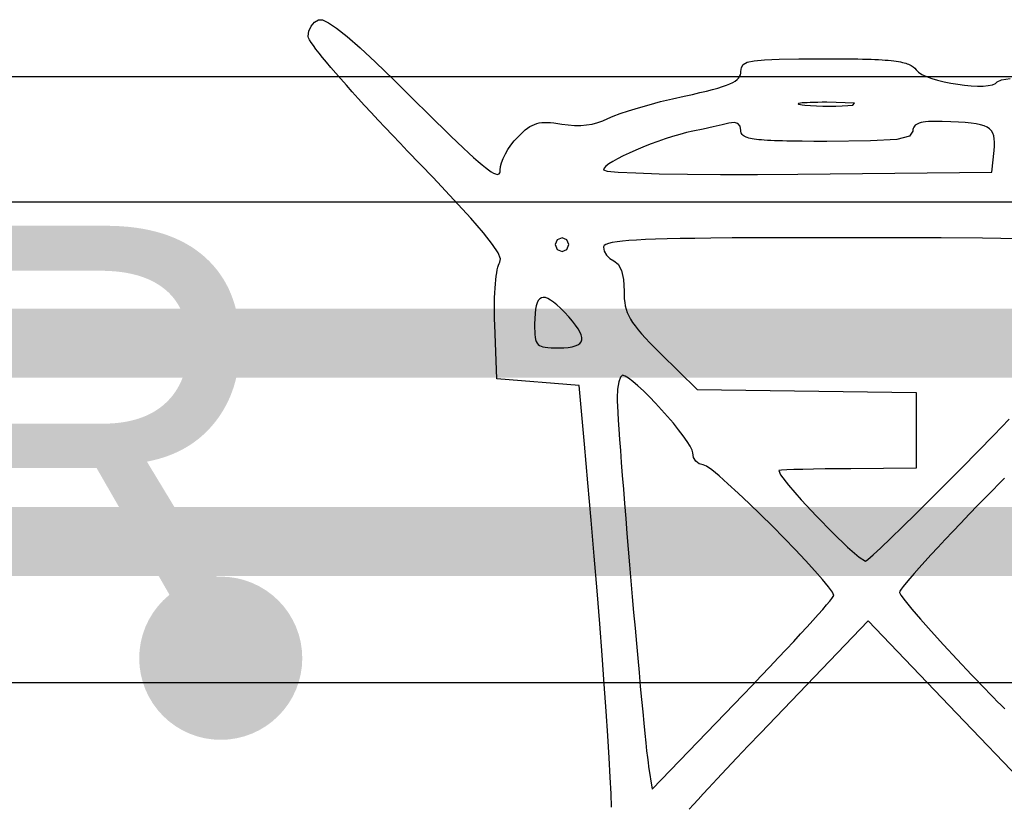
# Model space of a CAD drawing. Header units: millimetres. Extents: x -0.1 to 45.1, y -0.1 to 69.3.
# Tile 7 of 27: x 17.5 to 21.2, y 10.5 to 13.4. Entities that reach past the tile are written whole.
import ezdxf

# ---------------------------------------------------------------- set-up
doc = ezdxf.new("R2010")
doc.units = ezdxf.units.MM
for name, color, linetype in [('BottomLayer', 5, 'Continuous'), ('BottomOverlay', 54, 'Continuous'), ('TopLayer', 1, 'Continuous'), ('TopOverlay', 2, 'Continuous')]:
    doc.layers.add(name, color=color, linetype=linetype)

# ---------------------------------------------------------------- blocks, each defined once
blk = doc.blocks.new('SSOP_28_L10_2_W5_3_P0_65_LS7_8_BL_11')
at = {"layer": 'TopOverlay'}
for points, const_width in [([(-4.0749, -1.4666, 1), (-4.3751, -1.4666, 1)], 0.3), ([(-4.4501, -1.4666, 1), (-4.3001, -1.4666, 1)], 0.15), ([(-4.1499, -1.4666, 1), (-3.9999, -1.4666, 1)], 0.15)]:
    blk.add_lwpolyline(points, format="xyb", close=True, dxfattribs=dict(at, const_width=const_width))
blk = doc.blocks.new('WEE_B_29')
at = {"layer": 'BottomOverlay'}
for p, q in [((-0.6824, 0.9126), (-0.3578, 0.5733)), ((0.5931, 0.8902), (0.6101, 0.909)), ((0.6101, 0.909), (0.6259, 0.9266)), ((0.6101, 0.909), (0.6101, 0.909)), ((0.9113, 0.9188), (0.9131, 0.8695)), ((0.5552, 0.8491), (0.5748, 0.8703)), ((0.5748, 0.8703), (0.5931, 0.8902)), ((0.5748, 0.8703), (0.5748, 0.8703)), ((0.5931, 0.8902), (0.5931, 0.8902)), ((0.7614, 0.8527), (0.4275, 0.5063)), ((0.5233, 0.815), (0.5552, 0.8491)), ((0.5552, 0.8491), (0.5552, 0.8491)), ((0.7614, 0.8527), (0.7614, 0.8527)), ((0.7751, 0.7688), (0.7614, 0.8527)), ((0.9131, 0.8695), (0.9161, 0.8089)), ((0.4882, 0.7778), (0.5233, 0.815)), ((0.5233, 0.815), (0.5233, 0.815)), ((0.9161, 0.8089), (0.9201, 0.7376)), ((0.45, 0.7375), (0.4882, 0.7778)), ((0.4882, 0.7778), (0.4882, 0.7778)), ((0.7771, 0.7551), (0.7751, 0.7688)), ((0.7751, 0.7688), (0.7751, 0.7688)), ((0.4084, 0.6939), (0.45, 0.7375)), ((0.45, 0.7375), (0.45, 0.7375)), ((0.7795, 0.7358), (0.7771, 0.7551)), ((0.7771, 0.7551), (0.7771, 0.7551)), ((0.7823, 0.7112), (0.7795, 0.7358)), ((0.7795, 0.7358), (0.7795, 0.7358)), ((0.9201, 0.7376), (0.9252, 0.6564)), ((0.3633, 0.6469), (0.4084, 0.6939)), ((0.4084, 0.6939), (0.4084, 0.6939)), ((0.7855, 0.6818), (0.7823, 0.7112)), ((0.7823, 0.7112), (0.7823, 0.7112)), ((0.789, 0.6479), (0.7855, 0.6818)), ((0.7855, 0.6818), (0.7855, 0.6818)), ((0.9252, 0.6564), (0.9313, 0.5659)), ((-0.0332, 0.2341), (0.3633, 0.6469)), ((0.3633, 0.6469), (0.3633, 0.6469)), ((0.7928, 0.6099), (0.789, 0.6479)), ((0.789, 0.6479), (0.789, 0.6479)), ((0.7968, 0.5681), (0.7928, 0.6099)), ((0.7928, 0.6099), (0.7928, 0.6099)), ((-0.5221, 0.5442), (-0.5353, 0.5574)), ((-0.5083, 0.5303), (-0.5221, 0.5442)), ((-0.5221, 0.5442), (-0.5221, 0.5442)), ((-0.3578, 0.5733), (-0.3578, 0.5733)), ((-0.3578, 0.5733), (-0.0332, 0.2341)), ((0.8011, 0.523), (0.7968, 0.5681)), ((0.7968, 0.5681), (0.7968, 0.5681)), ((0.9313, 0.5659), (0.9384, 0.4666)), ((-0.494, 0.5157), (-0.5083, 0.5303)), ((-0.5083, 0.5303), (-0.5083, 0.5303)), ((-0.479, 0.5004), (-0.494, 0.5157)), ((-0.494, 0.5157), (-0.494, 0.5157)), ((0.8056, 0.4749), (0.8011, 0.523)), ((0.8011, 0.523), (0.8011, 0.523)), ((-0.4634, 0.4843), (-0.479, 0.5004)), ((-0.479, 0.5004), (-0.479, 0.5004)), ((-0.4473, 0.4675), (-0.4634, 0.4843)), ((-0.4634, 0.4843), (-0.4634, 0.4843)), ((0.4275, 0.5063), (0.3935, 0.4709)), ((0.4275, 0.5063), (0.4275, 0.5063)), ((0.8103, 0.4242), (0.8056, 0.4749)), ((0.8056, 0.4749), (0.8056, 0.4749)), ((-0.4305, 0.45), (-0.4473, 0.4675)), ((-0.4473, 0.4675), (-0.4473, 0.4675)), ((-0.4131, 0.4317), (-0.4305, 0.45)), ((-0.4305, 0.45), (-0.4305, 0.45)), ((0.3605, 0.4363), (0.3285, 0.4027)), ((0.3935, 0.4709), (0.3605, 0.4363)), ((0.3605, 0.4363), (0.3605, 0.4363)), ((0.3935, 0.4709), (0.3935, 0.4709)), ((0.9384, 0.4666), (0.9464, 0.3594)), ((-0.3599, 0.3753), (-0.4131, 0.4317)), ((-0.4131, 0.4317), (-0.4131, 0.4317)), ((0.3285, 0.4027), (0.2979, 0.3702)), ((0.3285, 0.4027), (0.3285, 0.4027)), ((0.8151, 0.3713), (0.8103, 0.4242)), ((0.8103, 0.4242), (0.8103, 0.4242)), ((-0.3103, 0.3217), (-0.3599, 0.3753)), ((-0.3599, 0.3753), (-0.3599, 0.3753)), ((0.2979, 0.3702), (0.2687, 0.3391)), ((0.2979, 0.3702), (0.2979, 0.3702)), ((0.82, 0.3165), (0.8151, 0.3713)), ((0.8151, 0.3713), (0.8151, 0.3713)), ((0.2687, 0.3391), (0.2412, 0.3096)), ((0.2687, 0.3391), (0.2687, 0.3391)), ((0.9464, 0.3594), (0.9552, 0.2447)), ((-0.2653, 0.2722), (-0.3103, 0.3217)), ((-0.3103, 0.3217), (-0.3103, 0.3217)), ((0.2412, 0.3096), (0.2155, 0.2818)), ((0.2412, 0.3096), (0.2412, 0.3096)), ((0.825, 0.2602), (0.82, 0.3165)), ((0.82, 0.3165), (0.82, 0.3165)), ((-0.226, 0.228), (-0.2653, 0.2722)), ((-0.2653, 0.2722), (-0.2653, 0.2722)), ((0.1917, 0.2559), (0.1702, 0.2321)), ((0.2155, 0.2818), (0.1917, 0.2559)), ((0.1917, 0.2559), (0.1917, 0.2559)), ((0.2155, 0.2818), (0.2155, 0.2818)), ((0.8301, 0.2028), (0.825, 0.2602)), ((0.825, 0.2602), (0.825, 0.2602)), ((-0.1935, 0.1904), (-0.226, 0.228)), ((-0.226, 0.228), (-0.226, 0.228)), ((-0.0332, 0.2341), (-0.0332, 0.2341)), ((0.1702, 0.2321), (0.1509, 0.2106)), ((0.1702, 0.2321), (0.1702, 0.2321)), ((0.9552, 0.2447), (0.9649, 0.1234)), ((-0.1689, 0.1606), (-0.1935, 0.1904)), ((-0.1935, 0.1904), (-0.1935, 0.1904)), ((0.1341, 0.1916), (0.12, 0.1753)), ((0.1509, 0.2106), (0.1341, 0.1916)), ((0.1341, 0.1916), (0.1341, 0.1916)), ((0.1509, 0.2106), (0.1509, 0.2106)), ((0.8351, 0.1448), (0.8301, 0.2028)), ((0.8301, 0.2028), (0.8301, 0.2028)), ((-0.1532, 0.1398), (-0.1689, 0.1606)), ((-0.1689, 0.1606), (-0.1689, 0.1606)), ((0.1005, 0.1514), (0.0954, 0.1442)), ((0.1087, 0.1618), (0.1005, 0.1514)), ((0.1005, 0.1514), (0.1005, 0.1514)), ((0.12, 0.1753), (0.1087, 0.1618)), ((0.1087, 0.1618), (0.1087, 0.1618)), ((0.12, 0.1753), (0.12, 0.1753)), ((-0.162, 0.1072), (-0.1541, 0.1176)), ((-0.1541, 0.1176), (-0.1492, 0.1251)), ((-0.1541, 0.1176), (-0.1541, 0.1176)), ((-0.1477, 0.1292), (-0.1532, 0.1398)), ((-0.1532, 0.1398), (-0.1532, 0.1398)), ((-0.1492, 0.1251), (-0.1477, 0.1292)), ((-0.1492, 0.1251), (-0.1492, 0.1251)), ((-0.1477, 0.1292), (-0.1477, 0.1292)), ((0.0954, 0.1442), (0.0937, 0.1405)), ((0.0937, 0.1405), (0.0937, 0.1405)), ((0.0937, 0.1405), (0.0986, 0.1288)), ((0.0954, 0.1442), (0.0954, 0.1442)), ((0.0986, 0.1288), (0.0986, 0.1288)), ((0.0986, 0.1288), (0.1128, 0.109)), ((0.1128, 0.109), (0.1128, 0.109)), ((0.1128, 0.109), (0.1347, 0.0821)), ((0.8401, 0.0863), (0.8351, 0.1448)), ((0.8351, 0.1448), (0.8351, 0.1448)), ((0.9649, 0.1234), (0.9753, -0.004)), ((-0.2025, 0.0592), (-0.1863, 0.0778)), ((-0.1863, 0.0778), (-0.1728, 0.0938)), ((-0.1863, 0.0778), (-0.1863, 0.0778)), ((-0.1728, 0.0938), (-0.162, 0.1072)), ((-0.1728, 0.0938), (-0.1728, 0.0938)), ((-0.162, 0.1072), (-0.162, 0.1072)), ((0.1347, 0.0821), (0.1347, 0.0821)), ((0.1347, 0.0821), (0.1634, 0.0494)), ((0.8451, 0.028), (0.8401, 0.0863)), ((0.8401, 0.0863), (0.8401, 0.0863)), ((-0.2418, 0.0152), (-0.221, 0.0383)), ((-0.221, 0.0383), (-0.2025, 0.0592)), ((-0.221, 0.0383), (-0.221, 0.0383)), ((-0.2025, 0.0592), (-0.2025, 0.0592)), ((0.1634, 0.0494), (0.1634, 0.0494)), ((0.1634, 0.0494), (0.1974, 0.0122)), ((-0.2647, -0.0098), (-0.2418, 0.0152)), ((-0.2418, 0.0152), (-0.2418, 0.0152)), ((-0.0322, 0.0083), (-0.0515, -0.0085)), ((-0.0235, 0.0141), (-0.0322, 0.0083)), ((-0.0322, 0.0083), (-0.0322, 0.0083)), ((0, 0), (-0.0235, 0.0141)), ((-0.0235, 0.0141), (-0.0235, 0.0141)), ((0, 0), (0, 0)), ((0.0428, -0.0373), (0, 0)), ((0.1974, 0.0122), (0.1974, 0.0122)), ((0.1974, 0.0122), (0.2357, -0.0282)), ((0.85, -0.03), (0.8451, 0.028)), ((0.8451, 0.028), (0.8451, 0.028)), ((-0.2895, -0.0366), (-0.2647, -0.0098)), ((-0.2647, -0.0098), (-0.2647, -0.0098)), ((-0.08, -0.035), (-0.1165, -0.0699)), ((-0.0515, -0.0085), (-0.08, -0.035)), ((-0.08, -0.035), (-0.08, -0.035)), ((-0.0515, -0.0085), (-0.0515, -0.0085)), ((0.2357, -0.0282), (0.2357, -0.0282)), ((0.2357, -0.0282), (0.2768, -0.0707)), ((0.8547, -0.0872), (0.85, -0.03)), ((0.85, -0.03), (0.85, -0.03)), ((0.9753, -0.004), (0.9865, -0.1368)), ((-0.3442, -0.0949), (-0.3161, -0.0651)), ((-0.3161, -0.0651), (-0.2895, -0.0366)), ((-0.3161, -0.0651), (-0.3161, -0.0651)), ((-0.2895, -0.0366), (-0.2895, -0.0366)), ((-0.1165, -0.0699), (-0.1599, -0.1122)), ((-0.1165, -0.0699), (-0.1165, -0.0699)), ((0.0975, -0.0902), (0.0428, -0.0373)), ((0.0428, -0.0373), (0.0428, -0.0373)), ((0.2768, -0.0707), (0.2768, -0.0707)), ((0.2768, -0.0707), (0.3196, -0.114)), ((-0.3738, -0.126), (-0.3442, -0.0949)), ((-0.3442, -0.0949), (-0.3442, -0.0949)), ((0.157, -0.1509), (0.0975, -0.0902)), ((0.0975, -0.0902), (0.0975, -0.0902)), ((0.8593, -0.1432), (0.8547, -0.0872)), ((0.8547, -0.0872), (0.8547, -0.0872)), ((-0.4046, -0.1582), (-0.3738, -0.126)), ((-0.3738, -0.126), (-0.3738, -0.126)), ((-0.1599, -0.1122), (-0.2088, -0.1604)), ((-0.1599, -0.1122), (-0.1599, -0.1122)), ((0.3196, -0.114), (0.3196, -0.114)), ((0.3196, -0.114), (0.3629, -0.1569)), ((0.8637, -0.1977), (0.8593, -0.1432)), ((0.8593, -0.1432), (0.8593, -0.1432)), ((0.9865, -0.1368), (0.9984, -0.2744)), ((-0.4366, -0.1913), (-0.4046, -0.1582)), ((-0.4046, -0.1582), (-0.4046, -0.1582)), ((-0.2088, -0.1604), (-0.2622, -0.2135)), ((-0.2088, -0.1604), (-0.2088, -0.1604)), ((0.2138, -0.2118), (0.157, -0.1509)), ((0.157, -0.1509), (0.157, -0.1509)), ((0.3629, -0.1569), (0.3629, -0.1569)), ((0.3629, -0.1569), (0.4054, -0.1981)), ((-0.4695, -0.225), (-0.4366, -0.1913)), ((-0.4366, -0.1913), (-0.4366, -0.1913)), ((-0.2622, -0.2135), (-0.3187, -0.2702)), ((-0.2622, -0.2135), (-0.2622, -0.2135)), ((0.2607, -0.2653), (0.2138, -0.2118)), ((0.2138, -0.2118), (0.2138, -0.2118)), ((0.4054, -0.1981), (0.4054, -0.1981)), ((0.4054, -0.1981), (0.4458, -0.2363)), ((0.868, -0.2502), (0.8637, -0.1977)), ((0.8637, -0.1977), (0.8637, -0.1977)), ((-0.5347, -0.2915), (-0.4695, -0.225)), ((-0.4695, -0.225), (-0.4695, -0.225)), ((0.4458, -0.2363), (0.4458, -0.2363)), ((0.4458, -0.2363), (0.483, -0.2704)), ((0.8719, -0.3005), (0.868, -0.2502)), ((0.868, -0.2502), (0.868, -0.2502)), ((-0.3187, -0.2702), (-0.3772, -0.3292)), ((-0.3187, -0.2702), (-0.3187, -0.2702)), ((0.2903, -0.3038), (0.2607, -0.2653)), ((0.2607, -0.2653), (0.2607, -0.2653)), ((0.483, -0.2704), (0.483, -0.2704)), ((0.483, -0.2704), (0.5156, -0.2991)), ((0.9984, -0.2744), (1.0109, -0.4161)), ((-0.21, -0.3275), (0.0304, -0.3258)), ((0.0304, -0.3258), (0.0792, -0.3254)), ((0.0304, -0.3258), (0.0304, -0.3258)), ((0.0792, -0.3254), (0.1257, -0.3248)), ((0.0792, -0.3254), (0.0792, -0.3254)), ((0.1257, -0.3248), (0.1688, -0.3241)), ((0.1257, -0.3248), (0.1257, -0.3248)), ((0.1688, -0.3241), (0.2074, -0.3233)), ((0.1688, -0.3241), (0.1688, -0.3241)), ((0.2074, -0.3233), (0.2405, -0.3224)), ((0.2074, -0.3233), (0.2074, -0.3233)), ((0.2405, -0.3224), (0.2669, -0.3214)), ((0.2405, -0.3224), (0.2405, -0.3224)), ((0.2669, -0.3214), (0.2856, -0.3205)), ((0.2669, -0.3214), (0.2669, -0.3214)), ((0.2856, -0.3205), (0.2954, -0.3195)), ((0.2856, -0.3205), (0.2856, -0.3205)), ((0.2954, -0.3195), (0.2903, -0.3038)), ((0.2903, -0.3038), (0.2903, -0.3038)), ((0.2954, -0.3195), (0.2954, -0.3195)), ((0.5156, -0.2991), (0.5156, -0.2991)), ((0.5156, -0.2991), (0.5425, -0.3211)), ((0.5425, -0.3211), (0.5425, -0.3211)), ((0.5425, -0.3211), (0.5623, -0.3352)), ((0.8756, -0.348), (0.8719, -0.3005)), ((0.8719, -0.3005), (0.8719, -0.3005)), ((-0.3772, -0.3292), (-0.4365, -0.3895)), ((-0.3772, -0.3292), (-0.3772, -0.3292)), ((-0.21, -0.6059), (-0.21, -0.3275)), ((-0.21, -0.3275), (-0.21, -0.3275)), ((0.5623, -0.3352), (0.5623, -0.3352)), ((0.5623, -0.3352), (0.574, -0.3402)), ((0.574, -0.3402), (0.574, -0.3402)), ((0.574, -0.3402), (0.5889, -0.3436)), ((0.5889, -0.3436), (0.5889, -0.3436)), ((0.5889, -0.3436), (0.6012, -0.3529)), ((0.6012, -0.3529), (0.6012, -0.3529)), ((0.6012, -0.3529), (0.6095, -0.3667)), ((0.879, -0.3925), (0.8756, -0.348)), ((0.8756, -0.348), (0.8756, -0.348)), ((-0.4365, -0.3895), (-0.4953, -0.4496)), ((-0.4365, -0.3895), (-0.4365, -0.3895)), ((0.6095, -0.3667), (0.6095, -0.3667)), ((0.6095, -0.3667), (0.6125, -0.3836)), ((0.6125, -0.3836), (0.6125, -0.3836)), ((0.6125, -0.3836), (0.615, -0.3939)), ((0.615, -0.3939), (0.615, -0.3939)), ((0.615, -0.3939), (0.622, -0.4082)), ((0.882, -0.4336), (0.879, -0.3925)), ((0.879, -0.3925), (0.879, -0.3925)), ((0.622, -0.4082), (0.622, -0.4082)), ((0.622, -0.4082), (0.633, -0.4259)), ((0.633, -0.4259), (0.633, -0.4259)), ((0.633, -0.4259), (0.6474, -0.4463)), ((0.8846, -0.4709), (0.882, -0.4336)), ((0.882, -0.4336), (0.882, -0.4336)), ((1.0109, -0.4161), (1.0301, -0.6312)), ((-0.4953, -0.4496), (-0.5524, -0.5085)), ((-0.4953, -0.4496), (-0.4953, -0.4496)), ((0.6474, -0.4463), (0.6474, -0.4463)), ((0.6474, -0.4463), (0.6647, -0.4688)), ((0.6647, -0.4688), (0.6647, -0.4688)), ((0.6647, -0.4688), (0.6841, -0.4928)), ((0.8868, -0.504), (0.8846, -0.4709)), ((0.8846, -0.4709), (0.8846, -0.4709)), ((0.6841, -0.4928), (0.6841, -0.4928)), ((0.6841, -0.4928), (0.7051, -0.5175)), ((0.8886, -0.5325), (0.8868, -0.504)), ((0.8868, -0.504), (0.8868, -0.504)), ((0.7051, -0.5175), (0.7051, -0.5175)), ((0.7051, -0.5175), (0.7272, -0.5425)), ((0.7272, -0.5425), (0.7272, -0.5425)), ((0.7272, -0.5425), (0.7497, -0.5669)), ((0.8899, -0.5561), (0.8886, -0.5325)), ((0.8886, -0.5325), (0.8886, -0.5325)), ((0.7497, -0.5669), (0.7497, -0.5669)), ((0.7497, -0.5669), (0.7722, -0.5901)), ((0.8908, -0.5744), (0.8899, -0.5561)), ((0.8899, -0.5561), (0.8899, -0.5561)), ((0.891, -0.5869), (0.8908, -0.5744)), ((0.8908, -0.5744), (0.8908, -0.5744)), ((0.5966, -0.6169), (-0.21, -0.6059)), ((-0.21, -0.6059), (-0.21, -0.6059)), ((0.7722, -0.5901), (0.7722, -0.5901)), ((0.7722, -0.5901), (0.7938, -0.6116)), ((0.7938, -0.6116), (0.7938, -0.6116)), ((0.7938, -0.6116), (0.8142, -0.6306)), ((0.8894, -0.6189), (0.891, -0.5869)), ((0.891, -0.5869), (0.891, -0.5869)), ((0.7311, -0.7497), (0.5966, -0.6169)), ((0.5966, -0.6169), (0.5966, -0.6169)), ((0.8142, -0.6306), (0.8142, -0.6306)), ((0.8142, -0.6306), (0.8327, -0.6465)), ((0.8327, -0.6465), (0.8327, -0.6465)), ((0.8327, -0.6465), (0.8487, -0.6587)), ((0.8787, -0.6627), (0.8851, -0.645)), ((0.8851, -0.645), (0.8894, -0.6189)), ((0.8851, -0.645), (0.8851, -0.645)), ((0.8894, -0.6189), (0.8894, -0.6189)), ((1.0301, -0.6312), (1.3338, -0.6565)), ((0.8487, -0.6587), (0.8487, -0.6587)), ((0.8487, -0.6587), (0.8617, -0.6665)), ((0.8617, -0.6665), (0.8617, -0.6665)), ((0.8617, -0.6665), (0.871, -0.6692)), ((0.871, -0.6692), (0.8787, -0.6627)), ((0.871, -0.6692), (0.871, -0.6692)), ((0.8787, -0.6627), (0.8787, -0.6627)), ((1.3338, -0.6565), (1.3412, -0.8551)), ((0.7517, -0.7702), (0.7311, -0.7497)), ((0.7311, -0.7497), (0.7311, -0.7497)), ((0.7701, -0.789), (0.7517, -0.7702)), ((0.7517, -0.7702), (0.7517, -0.7702)), ((0.7865, -0.8062), (0.7701, -0.789)), ((0.7701, -0.789), (0.7701, -0.789)), ((1.0235, -0.7928), (1.0211, -0.8)), ((1.0283, -0.7867), (1.0235, -0.7928)), ((1.0235, -0.7928), (1.0235, -0.7928)), ((1.0354, -0.7815), (1.0283, -0.7867)), ((1.0283, -0.7867), (1.0283, -0.7867)), ((1.0448, -0.7774), (1.0354, -0.7815)), ((1.0354, -0.7815), (1.0354, -0.7815)), ((1.0566, -0.7743), (1.0448, -0.7774)), ((1.0448, -0.7774), (1.0448, -0.7774)), ((1.0707, -0.7721), (1.0566, -0.7743)), ((1.0566, -0.7743), (1.0566, -0.7743)), ((1.0872, -0.7708), (1.0707, -0.7721)), ((1.0707, -0.7721), (1.0707, -0.7721)), ((1.106, -0.7704), (1.0872, -0.7708)), ((1.0872, -0.7708), (1.0872, -0.7708)), ((1.106, -0.7704), (1.106, -0.7704)), ((1.1209, -0.7705), (1.106, -0.7704)), ((1.134, -0.7708), (1.1209, -0.7705)), ((1.1209, -0.7705), (1.1209, -0.7705)), ((1.1454, -0.7714), (1.134, -0.7708)), ((1.134, -0.7708), (1.134, -0.7708)), ((1.1553, -0.7724), (1.1454, -0.7714)), ((1.1454, -0.7714), (1.1454, -0.7714)), ((1.1638, -0.774), (1.1553, -0.7724)), ((1.1553, -0.7724), (1.1553, -0.7724)), ((1.171, -0.7762), (1.1638, -0.774)), ((1.1638, -0.774), (1.1638, -0.774)), ((1.177, -0.7791), (1.171, -0.7762)), ((1.171, -0.7762), (1.171, -0.7762)), ((1.1818, -0.783), (1.177, -0.7791)), ((1.177, -0.7791), (1.177, -0.7791)), ((1.1857, -0.7878), (1.1818, -0.783)), ((1.1818, -0.783), (1.1818, -0.783)), ((1.1887, -0.7936), (1.1857, -0.7878)), ((1.1857, -0.7878), (1.1857, -0.7878)), ((1.191, -0.8007), (1.1887, -0.7936)), ((1.1887, -0.7936), (1.1887, -0.7936)), ((0.8009, -0.8221), (0.7865, -0.8062)), ((0.7865, -0.8062), (0.7865, -0.8062)), ((0.8136, -0.8369), (0.8009, -0.8221)), ((0.8009, -0.8221), (0.8009, -0.8221)), ((1.0211, -0.8), (1.021, -0.8084)), ((1.021, -0.8084), (1.021, -0.8084)), ((1.021, -0.8084), (1.0232, -0.8179)), ((1.0211, -0.8), (1.0211, -0.8)), ((1.0232, -0.8179), (1.0232, -0.8179)), ((1.0232, -0.8179), (1.0277, -0.8286)), ((1.0277, -0.8286), (1.0277, -0.8286)), ((1.0277, -0.8286), (1.0345, -0.8405)), ((1.1926, -0.809), (1.191, -0.8007)), ((1.191, -0.8007), (1.191, -0.8007)), ((1.1936, -0.8188), (1.1926, -0.809)), ((1.1926, -0.809), (1.1926, -0.809)), ((1.1942, -0.83), (1.1936, -0.8188)), ((1.1936, -0.8188), (1.1936, -0.8188)), ((1.1945, -0.8429), (1.1942, -0.83)), ((1.1942, -0.83), (1.1942, -0.83)), ((0.8245, -0.8507), (0.8136, -0.8369)), ((0.8136, -0.8369), (0.8136, -0.8369)), ((0.8339, -0.8637), (0.8245, -0.8507)), ((0.8245, -0.8507), (0.8245, -0.8507)), ((0.8417, -0.8762), (0.8339, -0.8637)), ((0.8339, -0.8637), (0.8339, -0.8637)), ((1.0345, -0.8405), (1.0345, -0.8405)), ((1.0345, -0.8405), (1.0436, -0.8536)), ((1.0436, -0.8536), (1.0436, -0.8536)), ((1.0436, -0.8536), (1.055, -0.8681)), ((1.055, -0.8681), (1.055, -0.8681)), ((1.055, -0.8681), (1.0686, -0.8839)), ((1.1943, -0.8781), (1.1946, -0.8575)), ((1.1946, -0.8575), (1.1945, -0.8429)), ((1.1945, -0.8429), (1.1945, -0.8429)), ((1.1946, -0.8575), (1.1946, -0.8575)), ((1.3412, -0.8551), (1.3419, -0.8758)), ((0.8483, -0.8883), (0.8417, -0.8762)), ((0.8417, -0.8762), (0.8417, -0.8762)), ((0.8536, -0.9002), (0.8483, -0.8883)), ((0.8483, -0.8883), (0.8483, -0.8883)), ((0.8577, -0.9121), (0.8536, -0.9002)), ((0.8536, -0.9002), (0.8536, -0.9002)), ((1.0686, -0.8839), (1.0686, -0.8839)), ((1.0686, -0.8839), (1.0846, -0.901)), ((1.0846, -0.901), (1.0846, -0.901)), ((1.0846, -0.901), (1.0991, -0.9157)), ((1.1914, -0.9119), (1.1932, -0.8962)), ((1.1932, -0.8962), (1.1943, -0.8781)), ((1.1932, -0.8962), (1.1932, -0.8962)), ((1.1943, -0.8781), (1.1943, -0.8781)), ((1.3419, -0.8758), (1.3422, -0.8962)), ((1.3422, -0.8962), (1.3423, -0.9161)), ((0.8609, -0.9243), (0.8577, -0.9121)), ((0.8577, -0.9121), (0.8577, -0.9121)), ((0.8631, -0.9369), (0.8609, -0.9243)), ((0.8609, -0.9243), (0.8609, -0.9243)), ((0.8646, -0.9501), (0.8631, -0.9369)), ((0.8631, -0.9369), (0.8631, -0.9369)), ((1.0991, -0.9157), (1.0991, -0.9157)), ((1.0991, -0.9157), (1.1125, -0.9281)), ((1.1125, -0.9281), (1.1125, -0.9281)), ((1.1125, -0.9281), (1.1247, -0.9383)), ((1.1247, -0.9383), (1.1247, -0.9383)), ((1.1247, -0.9383), (1.1358, -0.9461)), ((1.1811, -0.9446), (1.1854, -0.9361)), ((1.1854, -0.9361), (1.1888, -0.9252)), ((1.1854, -0.9361), (1.1854, -0.9361)), ((1.1888, -0.9252), (1.1914, -0.9119)), ((1.1888, -0.9252), (1.1888, -0.9252)), ((1.1914, -0.9119), (1.1914, -0.9119)), ((1.3421, -0.9355), (1.3417, -0.9542)), ((1.3423, -0.9161), (1.3421, -0.9355)), ((0.8654, -0.9641), (0.8646, -0.9501)), ((0.8646, -0.9501), (0.8646, -0.9501)), ((0.8656, -0.9792), (0.8654, -0.9641)), ((0.8654, -0.9641), (0.8654, -0.9641)), ((1.1358, -0.9461), (1.1358, -0.9461)), ((1.1358, -0.9461), (1.1459, -0.9517)), ((1.1459, -0.9517), (1.1459, -0.9517)), ((1.1459, -0.9517), (1.1549, -0.955)), ((1.1549, -0.955), (1.1549, -0.955)), ((1.1549, -0.955), (1.1629, -0.9559)), ((1.1629, -0.9559), (1.1699, -0.9545)), ((1.1629, -0.9559), (1.1629, -0.9559)), ((1.1699, -0.9545), (1.1759, -0.9507)), ((1.1699, -0.9545), (1.1699, -0.9545)), ((1.1759, -0.9507), (1.1811, -0.9446)), ((1.1759, -0.9507), (1.1759, -0.9507)), ((1.1811, -0.9446), (1.1811, -0.9446)), ((1.341, -0.9721), (1.3401, -0.9892)), ((1.3417, -0.9542), (1.341, -0.9721)), ((0.8681, -1.0216), (0.8656, -0.9792)), ((0.8656, -0.9792), (0.8656, -0.9792)), ((1.3389, -1.0052), (1.3375, -1.0202)), ((1.3401, -0.9892), (1.3389, -1.0052)), ((0.8754, -1.0546), (0.8681, -1.0216)), ((0.8681, -1.0216), (0.8681, -1.0216)), ((1.3342, -1.0464), (1.3322, -1.0574)), ((1.336, -1.0339), (1.3342, -1.0464)), ((1.3375, -1.0202), (1.336, -1.0339)), ((0.8873, -1.0777), (0.8754, -1.0546)), ((0.8754, -1.0546), (0.8754, -1.0546)), ((0.9035, -1.0903), (0.8873, -1.0777)), ((0.8873, -1.0777), (0.8873, -1.0777)), ((1.3225, -1.0852), (1.3203, -1.098)), ((1.3251, -1.0809), (1.3225, -1.0852)), ((1.3277, -1.0748), (1.3251, -1.0809)), ((1.33, -1.0669), (1.3277, -1.0748)), ((1.3322, -1.0574), (1.33, -1.0669)), ((0.9183, -1.0987), (0.9035, -1.0903)), ((0.9035, -1.0903), (0.9035, -1.0903)), ((0.9304, -1.1109), (0.9183, -1.0987)), ((0.9183, -1.0987), (0.9183, -1.0987)), ((0.9385, -1.1253), (0.9304, -1.1109)), ((0.9304, -1.1109), (0.9304, -1.1109)), ((1.3203, -1.098), (1.3291, -1.1195)), ((1.3291, -1.1195), (1.3496, -1.1509)), ((0.8908, -1.1606), (0.9092, -1.1576)), ((0.9092, -1.1576), (0.923, -1.1543)), ((0.9092, -1.1576), (0.9092, -1.1576)), ((0.923, -1.1543), (0.9327, -1.1506)), ((0.923, -1.1543), (0.923, -1.1543)), ((0.9327, -1.1506), (0.9386, -1.1466)), ((0.9327, -1.1506), (0.9327, -1.1506)), ((0.9415, -1.1401), (0.9385, -1.1253)), ((0.9385, -1.1253), (0.9385, -1.1253)), ((0.9386, -1.1466), (0.9414, -1.1415)), ((0.9386, -1.1466), (0.9386, -1.1466)), ((0.9414, -1.1415), (0.9415, -1.1401)), ((0.9414, -1.1415), (0.9414, -1.1415)), ((0.9415, -1.1401), (0.9415, -1.1401)), ((1.0755, -1.1322), (1.0681, -1.15)), ((1.0681, -1.15), (1.0681, -1.15)), ((1.0681, -1.15), (1.0755, -1.1679)), ((1.0934, -1.1247), (1.0755, -1.1322)), ((1.0755, -1.1322), (1.0755, -1.1322)), ((1.0934, -1.1247), (1.0934, -1.1247)), ((1.1112, -1.1322), (1.0934, -1.1247)), ((1.1187, -1.15), (1.1112, -1.1322)), ((1.1112, -1.1322), (1.1112, -1.1322)), ((1.1112, -1.1679), (1.1187, -1.15)), ((1.1187, -1.15), (1.1187, -1.15)), ((1.3496, -1.1509), (1.3829, -1.1932)), ((-0.5883, -1.1714), (-0.4541, -1.173)), ((-0.4541, -1.173), (-0.4541, -1.173)), ((-0.4541, -1.173), (-0.301, -1.1743)), ((-0.301, -1.1743), (-0.301, -1.1743)), ((-0.301, -1.1743), (-0.1326, -1.1751)), ((-0.1326, -1.1751), (-0.1326, -1.1751)), ((-0.1326, -1.1751), (0.0473, -1.1754)), ((0.0473, -1.1754), (0.1805, -1.1753)), ((0.0473, -1.1754), (0.0473, -1.1754)), ((0.1805, -1.1753), (0.286, -1.1751)), ((0.1805, -1.1753), (0.1805, -1.1753)), ((0.286, -1.1751), (0.3818, -1.1748)), ((0.286, -1.1751), (0.286, -1.1751)), ((0.3818, -1.1748), (0.4681, -1.1743)), ((0.3818, -1.1748), (0.3818, -1.1748)), ((0.4681, -1.1743), (0.5455, -1.1736)), ((0.4681, -1.1743), (0.4681, -1.1743)), ((0.5455, -1.1736), (0.6051, -1.1729)), ((0.5455, -1.1736), (0.5455, -1.1736)), ((0.6051, -1.1729), (0.6587, -1.172)), ((0.6051, -1.1729), (0.6051, -1.1729)), ((0.6587, -1.172), (0.7066, -1.1709)), ((0.6587, -1.172), (0.6587, -1.172)), ((0.7066, -1.1709), (0.7492, -1.1697)), ((0.7066, -1.1709), (0.7066, -1.1709)), ((0.7492, -1.1697), (0.7866, -1.1683)), ((0.7492, -1.1697), (0.7492, -1.1697)), ((0.7866, -1.1683), (0.8192, -1.1667)), ((0.7866, -1.1683), (0.7866, -1.1683)), ((0.8192, -1.1667), (0.8473, -1.1649)), ((0.8192, -1.1667), (0.8192, -1.1667)), ((0.8473, -1.1649), (0.8711, -1.1628)), ((0.8473, -1.1649), (0.8473, -1.1649)), ((0.8711, -1.1628), (0.8908, -1.1606)), ((0.8711, -1.1628), (0.8711, -1.1628)), ((0.8908, -1.1606), (0.8908, -1.1606)), ((1.0755, -1.1679), (1.0755, -1.1679)), ((1.0755, -1.1679), (1.0934, -1.1754)), ((1.0934, -1.1754), (1.1112, -1.1679)), ((1.0934, -1.1754), (1.0934, -1.1754)), ((1.1112, -1.1679), (1.1112, -1.1679)), ((1.3829, -1.1932), (1.4299, -1.2475)), ((1.4299, -1.2475), (1.4914, -1.3151)), ((1.4914, -1.3151), (1.5684, -1.3969)), ((0.2265, -1.4091), (-0.4884, -1.4158)), ((0.3742, -1.4081), (0.2265, -1.4091)), ((0.2265, -1.4091), (0.2265, -1.4091)), ((0.5101, -1.4081), (0.3742, -1.4081)), ((0.3742, -1.4081), (0.3742, -1.4081)), ((0.6318, -1.409), (0.5101, -1.4081)), ((0.5101, -1.4081), (0.5101, -1.4081)), ((0.6318, -1.409), (0.6318, -1.409)), ((0.7368, -1.4107), (0.6318, -1.409)), ((0.8227, -1.4133), (0.7368, -1.4107)), ((0.7368, -1.4107), (0.7368, -1.4107)), ((1.3252, -1.4101), (1.3229, -1.4133)), ((1.3285, -1.4085), (1.3252, -1.4101)), ((1.333, -1.4083), (1.3285, -1.4085)), ((1.3387, -1.4098), (1.333, -1.4083)), ((1.3457, -1.4129), (1.3387, -1.4098)), ((1.354, -1.4178), (1.3457, -1.4129)), ((1.5684, -1.3969), (1.6619, -1.494)), ((-0.4884, -1.4158), (-0.4962, -1.4959)), ((-0.4884, -1.4158), (-0.4884, -1.4158)), ((0.8871, -1.4165), (0.8227, -1.4133)), ((0.8227, -1.4133), (0.8227, -1.4133)), ((0.9275, -1.4204), (0.8871, -1.4165)), ((0.8871, -1.4165), (0.8871, -1.4165)), ((0.9069, -1.4557), (0.9214, -1.4465)), ((0.9214, -1.4465), (0.9323, -1.4381)), ((0.9214, -1.4465), (0.9214, -1.4465)), ((0.9415, -1.4249), (0.9275, -1.4204)), ((0.9275, -1.4204), (0.9275, -1.4204)), ((0.9323, -1.4381), (0.9391, -1.4309)), ((0.9323, -1.4381), (0.9323, -1.4381)), ((0.9391, -1.4309), (0.9415, -1.4249)), ((0.9391, -1.4309), (0.9391, -1.4309)), ((0.9415, -1.4249), (0.9415, -1.4249)), ((1.3198, -1.4366), (1.3161, -1.4511)), ((1.3211, -1.4237), (1.3198, -1.4366)), ((1.3216, -1.4178), (1.3211, -1.4237)), ((1.3229, -1.4133), (1.3216, -1.4178)), ((1.3638, -1.4245), (1.354, -1.4178)), ((1.3751, -1.433), (1.3638, -1.4245)), ((1.3881, -1.4434), (1.3751, -1.433)), ((1.4027, -1.4558), (1.3881, -1.4434)), ((0.8462, -1.4868), (0.8688, -1.476)), ((0.8688, -1.476), (0.8892, -1.4656)), ((0.8688, -1.476), (0.8688, -1.476)), ((0.8892, -1.4656), (0.9069, -1.4557)), ((0.8892, -1.4656), (0.8892, -1.4656)), ((0.9069, -1.4557), (0.9069, -1.4557)), ((1.3023, -1.4833), (1.2928, -1.4998)), ((1.3101, -1.4669), (1.3023, -1.4833)), ((1.3161, -1.4511), (1.3101, -1.4669)), ((1.4191, -1.4703), (1.4027, -1.4558)), ((1.4373, -1.4868), (1.4191, -1.4703)), ((-0.4974, -1.5119), (-0.4978, -1.5261)), ((-0.4962, -1.4959), (-0.4974, -1.5119)), ((-0.4974, -1.5119), (-0.4974, -1.5119)), ((-0.4962, -1.4959), (-0.4962, -1.4959)), ((0.7416, -1.5292), (0.7689, -1.5191)), ((0.7689, -1.5191), (0.7958, -1.5085)), ((0.7689, -1.5191), (0.7689, -1.5191)), ((0.7958, -1.5085), (0.8217, -1.4977)), ((0.7958, -1.5085), (0.7958, -1.5085)), ((0.8217, -1.4977), (0.8462, -1.4868)), ((0.8217, -1.4977), (0.8217, -1.4977)), ((0.8462, -1.4868), (0.8462, -1.4868)), ((1.2819, -1.5161), (1.2699, -1.5315)), ((1.2928, -1.4998), (1.2819, -1.5161)), ((1.4575, -1.5056), (1.4373, -1.4868)), ((1.4797, -1.5266), (1.4575, -1.5056)), ((1.6619, -1.494), (1.6899, -1.5231)), ((-0.4978, -1.5261), (-0.4978, -1.5261)), ((-0.4978, -1.5261), (-0.4971, -1.5388)), ((-0.4971, -1.5388), (-0.4971, -1.5388)), ((-0.4971, -1.5388), (-0.4951, -1.5499)), ((-0.4951, -1.5499), (-0.4951, -1.5499)), ((-0.4951, -1.5499), (-0.4917, -1.5596)), ((-0.1974, -1.5676), (-0.1851, -1.5483)), ((-0.1851, -1.5483), (-0.1383, -1.5368)), ((-0.1851, -1.5483), (-0.1851, -1.5483)), ((-0.1383, -1.5368), (-0.042, -1.5311)), ((-0.1383, -1.5368), (-0.1383, -1.5368)), ((-0.042, -1.5311), (0.119, -1.5297)), ((-0.042, -1.5311), (-0.042, -1.5311)), ((0.119, -1.5297), (0.119, -1.5297)), ((0.119, -1.5297), (0.1671, -1.5297)), ((0.1671, -1.5297), (0.1671, -1.5297)), ((0.1671, -1.5297), (0.2102, -1.53)), ((0.2102, -1.53), (0.2102, -1.53)), ((0.2102, -1.53), (0.23, -1.5302)), ((0.23, -1.5302), (0.23, -1.5302)), ((0.23, -1.5302), (0.2486, -1.5304)), ((0.2486, -1.5304), (0.2486, -1.5304)), ((0.2486, -1.5304), (0.2661, -1.5307)), ((0.2661, -1.5307), (0.2661, -1.5307)), ((0.2661, -1.5307), (0.2825, -1.5311)), ((0.2825, -1.5311), (0.2825, -1.5311)), ((0.2825, -1.5311), (0.2978, -1.5315)), ((0.2978, -1.5315), (0.2978, -1.5315)), ((0.2978, -1.5315), (0.3122, -1.532)), ((0.3122, -1.532), (0.3122, -1.532)), ((0.3122, -1.532), (0.3255, -1.5326)), ((0.3255, -1.5326), (0.3255, -1.5326)), ((0.3255, -1.5326), (0.3379, -1.5333)), ((0.3379, -1.5333), (0.3379, -1.5333)), ((0.3379, -1.5333), (0.3494, -1.534)), ((0.3494, -1.534), (0.3494, -1.534)), ((0.3494, -1.534), (0.3599, -1.5349)), ((0.3599, -1.5349), (0.3599, -1.5349)), ((0.3599, -1.5349), (0.3697, -1.5358)), ((0.3697, -1.5358), (0.3697, -1.5358)), ((0.3697, -1.5358), (0.3786, -1.5368)), ((0.3786, -1.5368), (0.3786, -1.5368)), ((0.3786, -1.5368), (0.3867, -1.5379)), ((0.3867, -1.5379), (0.3867, -1.5379)), ((0.3867, -1.5379), (0.394, -1.5391)), ((0.394, -1.5391), (0.394, -1.5391)), ((0.394, -1.5391), (0.4006, -1.5405)), ((0.4006, -1.5405), (0.4006, -1.5405)), ((0.4006, -1.5405), (0.4065, -1.5419)), ((0.4065, -1.5419), (0.4065, -1.5419)), ((0.4065, -1.5419), (0.4118, -1.5434)), ((0.4118, -1.5434), (0.4118, -1.5434)), ((0.4118, -1.5434), (0.4164, -1.5451)), ((0.4164, -1.5451), (0.4164, -1.5451)), ((0.4164, -1.5451), (0.4205, -1.5469)), ((0.4205, -1.5469), (0.4205, -1.5469)), ((0.4205, -1.5469), (0.4239, -1.5488)), ((0.4239, -1.5488), (0.4239, -1.5488)), ((0.4239, -1.5488), (0.4269, -1.5509)), ((0.4269, -1.5509), (0.4269, -1.5509)), ((0.4269, -1.5509), (0.4293, -1.5531)), ((0.4293, -1.5531), (0.4293, -1.5531)), ((0.4293, -1.5531), (0.4313, -1.5554)), ((0.4313, -1.5554), (0.4313, -1.5554)), ((0.4313, -1.5554), (0.434, -1.5605)), ((0.6358, -1.5617), (0.6608, -1.5552)), ((0.6608, -1.5552), (0.6871, -1.5475)), ((0.6608, -1.5552), (0.6608, -1.5552)), ((0.6871, -1.5475), (0.7141, -1.5388)), ((0.6871, -1.5475), (0.6871, -1.5475)), ((0.7141, -1.5388), (0.7416, -1.5292)), ((0.7141, -1.5388), (0.7141, -1.5388)), ((0.7416, -1.5292), (0.7416, -1.5292)), ((1.247, -1.5553), (1.2377, -1.5639)), ((1.257, -1.5455), (1.247, -1.5553)), ((1.2699, -1.5315), (1.257, -1.5455)), ((1.504, -1.5499), (1.4797, -1.5266)), ((1.5304, -1.5756), (1.504, -1.5499)), ((1.6899, -1.5231), (1.7173, -1.5518)), ((1.7173, -1.5518), (1.7442, -1.5801)), ((-0.4917, -1.5596), (-0.4917, -1.5596)), ((-0.4917, -1.5596), (-0.4866, -1.5679)), ((-0.4866, -1.5679), (-0.4866, -1.5679)), ((-0.4866, -1.5679), (-0.4797, -1.5751)), ((-0.4797, -1.5751), (-0.4797, -1.5751)), ((-0.4797, -1.5751), (-0.4708, -1.5812)), ((-0.4708, -1.5812), (-0.4708, -1.5812)), ((-0.4708, -1.5812), (-0.4597, -1.5863)), ((-0.4597, -1.5863), (-0.4597, -1.5863)), ((-0.4597, -1.5863), (-0.4463, -1.5905)), ((-0.4463, -1.5905), (-0.4463, -1.5905)), ((-0.4463, -1.5905), (-0.4302, -1.5939)), ((-0.4302, -1.5939), (-0.4302, -1.5939)), ((-0.4302, -1.5939), (-0.4114, -1.5966)), ((-0.2211, -1.5966), (-0.2153, -1.5943)), ((-0.2153, -1.5943), (-0.2103, -1.5917)), ((-0.2153, -1.5943), (-0.2153, -1.5943)), ((-0.2103, -1.5917), (-0.2062, -1.5887)), ((-0.2103, -1.5917), (-0.2103, -1.5917)), ((-0.2062, -1.5887), (-0.2029, -1.5853)), ((-0.2062, -1.5887), (-0.2062, -1.5887)), ((-0.2029, -1.5853), (-0.2004, -1.5816)), ((-0.2029, -1.5853), (-0.2029, -1.5853)), ((-0.2004, -1.5816), (-0.1987, -1.5774)), ((-0.2004, -1.5816), (-0.2004, -1.5816)), ((-0.1987, -1.5774), (-0.1977, -1.5727)), ((-0.1987, -1.5774), (-0.1987, -1.5774)), ((-0.1977, -1.5727), (-0.1974, -1.5676)), ((-0.1977, -1.5727), (-0.1977, -1.5727)), ((-0.1974, -1.5676), (-0.1974, -1.5676)), ((0.434, -1.5605), (0.434, -1.5605)), ((0.434, -1.5605), (0.4352, -1.5663)), ((0.4352, -1.5663), (0.4352, -1.5663)), ((0.4352, -1.5663), (0.4353, -1.5693)), ((0.4353, -1.5693), (0.4353, -1.5693)), ((0.4353, -1.5693), (0.4382, -1.5856)), ((0.4382, -1.5856), (0.4382, -1.5856)), ((0.4382, -1.5856), (0.4467, -1.5956)), ((0.4796, -1.5966), (0.5038, -1.5903)), ((0.5038, -1.5903), (0.5369, -1.5827)), ((0.5038, -1.5903), (0.5038, -1.5903)), ((0.5369, -1.5827), (0.5746, -1.5745)), ((0.5369, -1.5827), (0.5369, -1.5827)), ((0.5746, -1.5745), (0.6125, -1.5668)), ((0.5746, -1.5745), (0.5746, -1.5745)), ((0.6125, -1.5668), (0.6358, -1.5617)), ((0.6125, -1.5668), (0.6125, -1.5668)), ((0.6358, -1.5617), (0.6358, -1.5617)), ((0.9824, -1.5934), (0.9624, -1.5986)), ((1.0032, -1.59), (0.9824, -1.5934)), ((1.0248, -1.5883), (1.0032, -1.59)), ((1.0473, -1.5882), (1.0248, -1.5883)), ((1.0706, -1.5899), (1.0473, -1.5882)), ((1.0947, -1.5932), (1.0706, -1.5899)), ((1.1097, -1.5956), (1.0947, -1.5932)), ((1.1952, -1.5922), (1.1867, -1.5952)), ((1.2036, -1.5884), (1.1952, -1.5922)), ((1.2119, -1.5837), (1.2036, -1.5884)), ((1.2203, -1.578), (1.2119, -1.5837)), ((1.2288, -1.5715), (1.2203, -1.578)), ((1.2377, -1.5639), (1.2288, -1.5715)), ((1.5591, -1.6037), (1.5304, -1.5756)), ((1.7442, -1.5801), (1.7703, -1.608)), ((-0.4114, -1.5966), (-0.4114, -1.5966)), ((-0.4114, -1.5966), (-0.3897, -1.5987)), ((-0.3897, -1.5987), (-0.3897, -1.5987)), ((-0.3897, -1.5987), (-0.3648, -1.6004)), ((-0.3648, -1.6004), (-0.3648, -1.6004)), ((-0.3648, -1.6004), (-0.3366, -1.6017)), ((-0.3366, -1.6017), (-0.3366, -1.6017)), ((-0.3366, -1.6017), (-0.3049, -1.6027)), ((-0.3049, -1.6027), (-0.3049, -1.6027)), ((-0.3049, -1.6027), (-0.2905, -1.603)), ((-0.2905, -1.603), (-0.2905, -1.603)), ((-0.2905, -1.603), (-0.2773, -1.603)), ((-0.2773, -1.603), (-0.2653, -1.6027)), ((-0.2773, -1.603), (-0.2773, -1.603)), ((-0.2653, -1.6027), (-0.2544, -1.6021)), ((-0.2653, -1.6027), (-0.2653, -1.6027)), ((-0.2544, -1.6021), (-0.2445, -1.6012)), ((-0.2544, -1.6021), (-0.2544, -1.6021)), ((-0.2445, -1.6012), (-0.2357, -1.6)), ((-0.2445, -1.6012), (-0.2445, -1.6012)), ((-0.2357, -1.6), (-0.2279, -1.5985)), ((-0.2357, -1.6), (-0.2357, -1.6)), ((-0.2279, -1.5985), (-0.2211, -1.5966)), ((-0.2279, -1.5985), (-0.2279, -1.5985)), ((-0.2211, -1.5966), (-0.2211, -1.5966)), ((0.4467, -1.5956), (0.4467, -1.5956)), ((0.4467, -1.5956), (0.4606, -1.5993)), ((0.4606, -1.5993), (0.4796, -1.5966)), ((0.4606, -1.5993), (0.4606, -1.5993)), ((0.4796, -1.5966), (0.4796, -1.5966)), ((0.906, -1.6222), (0.8803, -1.6318)), ((0.9247, -1.6138), (0.906, -1.6222)), ((0.9432, -1.6054), (0.9247, -1.6138)), ((0.9624, -1.5986), (0.9432, -1.6054)), ((1.1234, -1.5974), (1.1097, -1.5956)), ((1.136, -1.5987), (1.1234, -1.5974)), ((1.1476, -1.5994), (1.136, -1.5987)), ((1.1583, -1.5994), (1.1476, -1.5994)), ((1.1683, -1.5987), (1.1583, -1.5994)), ((1.1777, -1.5973), (1.1683, -1.5987)), ((1.1867, -1.5952), (1.1777, -1.5973)), ((1.5901, -1.6343), (1.5591, -1.6037)), ((1.7703, -1.608), (1.7956, -1.6352)), ((0.0235, -1.6633), (0.0179, -1.6704)), ((0.0419, -1.6614), (0.0235, -1.6633)), ((0.0235, -1.6633), (0.0235, -1.6633)), ((0.0628, -1.6601), (0.0419, -1.6614)), ((0.0419, -1.6614), (0.0419, -1.6614)), ((0.0855, -1.6593), (0.0628, -1.6601)), ((0.0628, -1.6601), (0.0628, -1.6601)), ((0.1092, -1.659), (0.0855, -1.6593)), ((0.0855, -1.6593), (0.0855, -1.6593)), ((0.1092, -1.659), (0.1092, -1.659)), ((0.1334, -1.6592), (0.1092, -1.659)), ((0.1572, -1.66), (0.1334, -1.6592)), ((0.1334, -1.6592), (0.1334, -1.6592)), ((0.1798, -1.6613), (0.1572, -1.66)), ((0.1572, -1.66), (0.1572, -1.66)), ((0.2007, -1.663), (0.1798, -1.6613)), ((0.1798, -1.6613), (0.1798, -1.6613)), ((0.2095, -1.6641), (0.2007, -1.663)), ((0.2007, -1.663), (0.2007, -1.663)), ((0.2162, -1.6651), (0.2095, -1.6641)), ((0.2095, -1.6641), (0.2095, -1.6641)), ((0.221, -1.666), (0.2162, -1.6651)), ((0.2162, -1.6651), (0.2162, -1.6651)), ((0.2238, -1.6669), (0.221, -1.666)), ((0.221, -1.666), (0.221, -1.666)), ((0.7729, -1.6645), (0.7308, -1.6756)), ((0.8126, -1.6533), (0.7729, -1.6645)), ((0.8488, -1.6423), (0.8126, -1.6533)), ((0.8803, -1.6318), (0.8488, -1.6423)), ((1.6351, -1.6792), (1.5901, -1.6343)), ((1.7956, -1.6352), (1.8201, -1.6617)), ((1.8201, -1.6617), (1.8436, -1.6875)), ((0.0179, -1.6704), (0.0179, -1.6704)), ((0.0179, -1.6704), (0.119, -1.6732)), ((0.119, -1.6732), (0.119, -1.6732)), ((0.119, -1.6732), (0.1365, -1.6732)), ((0.1365, -1.6732), (0.1526, -1.673)), ((0.1365, -1.6732), (0.1365, -1.6732)), ((0.1526, -1.673), (0.1672, -1.6727)), ((0.1526, -1.673), (0.1526, -1.673)), ((0.1672, -1.6727), (0.1802, -1.6724)), ((0.1672, -1.6727), (0.1672, -1.6727)), ((0.1802, -1.6724), (0.1917, -1.6719)), ((0.1802, -1.6724), (0.1802, -1.6724)), ((0.1917, -1.6719), (0.2015, -1.6714)), ((0.1917, -1.6719), (0.1917, -1.6719)), ((0.2015, -1.6714), (0.2096, -1.6708)), ((0.2015, -1.6714), (0.2015, -1.6714)), ((0.2096, -1.6708), (0.2161, -1.6702)), ((0.2096, -1.6708), (0.2096, -1.6708)), ((0.2161, -1.6702), (0.2207, -1.6694)), ((0.2161, -1.6702), (0.2161, -1.6702)), ((0.2207, -1.6694), (0.2236, -1.6687)), ((0.2207, -1.6694), (0.2207, -1.6694)), ((0.2236, -1.6687), (0.2246, -1.6678)), ((0.2236, -1.6687), (0.2236, -1.6687)), ((0.2246, -1.6678), (0.2238, -1.6669)), ((0.2238, -1.6669), (0.2238, -1.6669)), ((0.2246, -1.6678), (0.2246, -1.6678)), ((0.6139, -1.7025), (0.5866, -1.7087)), ((0.6441, -1.6959), (0.6139, -1.7025)), ((0.6874, -1.6861), (0.6441, -1.6959)), ((0.7308, -1.6756), (0.6874, -1.6861)), ((1.7127, -1.7557), (1.6351, -1.6792)), ((1.8436, -1.6875), (1.8661, -1.7123)), ((-0.49, -1.7376), (-0.5013, -1.7421)), ((-0.4748, -1.7347), (-0.49, -1.7376)), ((-0.4564, -1.7331), (-0.4748, -1.7347)), ((-0.4353, -1.7329), (-0.4564, -1.7331)), ((-0.4122, -1.734), (-0.4353, -1.7329)), ((-0.3877, -1.7362), (-0.4122, -1.734)), ((-0.3625, -1.7394), (-0.3877, -1.7362)), ((0.489, -1.736), (0.4763, -1.7411)), ((0.5037, -1.7308), (0.489, -1.736)), ((0.5207, -1.7256), (0.5037, -1.7308)), ((0.5401, -1.7202), (0.5207, -1.7256)), ((0.562, -1.7146), (0.5401, -1.7202)), ((0.5866, -1.7087), (0.562, -1.7146)), ((1.8661, -1.7123), (1.8874, -1.7363)), ((1.8874, -1.7363), (1.9076, -1.7591)), ((-0.5234, -1.756), (-0.5555, -1.7611)), ((-0.508, -1.7482), (-0.5234, -1.756)), ((-0.5013, -1.7421), (-0.508, -1.7482)), ((-0.3371, -1.7436), (-0.3625, -1.7394)), ((-0.3123, -1.7486), (-0.3371, -1.7436)), ((-0.2886, -1.7545), (-0.3123, -1.7486)), ((-0.2667, -1.761), (-0.2886, -1.7545)), ((-0.2472, -1.7681), (-0.2667, -1.761)), ((-0.2307, -1.7757), (-0.2472, -1.7681)), ((0.4374, -1.7739), (0.4358, -1.7803)), ((0.4401, -1.7678), (0.4374, -1.7739)), ((0.4442, -1.7621), (0.4401, -1.7678)), ((0.4497, -1.7566), (0.4442, -1.7621)), ((0.4568, -1.7513), (0.4497, -1.7566)), ((0.4656, -1.7462), (0.4568, -1.7513)), ((0.4763, -1.7411), (0.4656, -1.7462)), ((1.7798, -1.8203), (1.7127, -1.7557)), ((1.9076, -1.7591), (1.9265, -1.7809)), ((-0.2179, -1.7838), (-0.2307, -1.7757)), ((-0.2093, -1.7921), (-0.2179, -1.7838)), ((-0.2042, -1.7982), (-0.2093, -1.7921)), ((-0.1981, -1.8037), (-0.2042, -1.7982)), ((-0.1946, -1.8062), (-0.1981, -1.8037)), ((-0.1907, -1.8086), (-0.1946, -1.8062)), ((-0.1865, -1.8109), (-0.1907, -1.8086)), ((-0.1819, -1.813), (-0.1865, -1.8109)), ((0.4337, -1.8012), (0.4268, -1.8122)), ((0.4353, -1.7871), (0.4337, -1.8012)), ((0.4358, -1.7803), (0.4353, -1.7871)), ((1.9265, -1.7809), (1.9441, -1.8014)), ((1.9441, -1.8014), (1.9602, -1.8205)), ((-0.1768, -1.815), (-0.1819, -1.813)), ((-0.1713, -1.8169), (-0.1768, -1.815)), ((-0.1653, -1.8186), (-0.1713, -1.8169)), ((-0.1587, -1.8202), (-0.1653, -1.8186)), ((-0.1517, -1.8217), (-0.1587, -1.8202)), ((-0.144, -1.8231), (-0.1517, -1.8217)), ((-0.1357, -1.8244), (-0.144, -1.8231)), ((-0.1268, -1.8256), (-0.1357, -1.8244)), ((-0.1172, -1.8267), (-0.1268, -1.8256)), ((-0.1069, -1.8277), (-0.1172, -1.8267)), ((-0.0958, -1.8285), (-0.1069, -1.8277)), ((-0.084, -1.8294), (-0.0958, -1.8285)), ((-0.0715, -1.8301), (-0.084, -1.8294)), ((-0.058, -1.8307), (-0.0715, -1.8301)), ((-0.0438, -1.8313), (-0.058, -1.8307)), ((-0.0286, -1.8317), (-0.0438, -1.8313)), ((-0.0125, -1.8322), (-0.0286, -1.8317)), ((0.0045, -1.8325), (-0.0125, -1.8322)), ((0.0225, -1.8328), (0.0045, -1.8325)), ((0.0415, -1.833), (0.0225, -1.8328)), ((0.0826, -1.8333), (0.0415, -1.833)), ((0.1281, -1.8334), (0.0826, -1.8333)), ((0.2219, -1.8331), (0.1281, -1.8334)), ((0.2946, -1.8321), (0.2219, -1.8331)), ((0.3487, -1.8299), (0.2946, -1.8321)), ((0.387, -1.8261), (0.3487, -1.8299)), ((0.4122, -1.8203), (0.387, -1.8261)), ((0.4268, -1.8122), (0.4122, -1.8203)), ((1.8369, -1.8732), (1.7798, -1.8203)), ((1.9602, -1.8205), (1.9749, -1.8383)), ((1.9749, -1.8383), (1.9879, -1.8545)), ((1.8846, -1.9149), (1.8369, -1.8732)), ((1.9879, -1.8545), (1.9993, -1.8692)), ((1.9993, -1.8692), (2.0089, -1.8821)), ((2.0089, -1.8821), (2.0167, -1.8933)), ((1.9232, -1.9457), (1.8846, -1.9149)), ((2.0167, -1.8933), (2.0226, -1.9026)), ((2.0226, -1.9026), (2.0266, -1.9099)), ((2.0286, -1.9164), (2.0259, -1.9352)), ((2.0266, -1.9099), (2.0284, -1.9152)), ((2.0284, -1.9152), (2.0286, -1.9164)), ((1.9532, -1.9661), (1.9232, -1.9457)), ((2.0176, -1.9528), (2.005, -1.9674)), ((2.0259, -1.9352), (2.0176, -1.9528)), ((1.9752, -1.9764), (1.9532, -1.9661)), ((1.9895, -1.977), (1.9752, -1.9764)), ((2.005, -1.9674), (1.9895, -1.977))]:
    blk.add_line(p, q, dxfattribs=at)

msp = doc.modelspace()

# ---------------------------------------------------------------- linework, layer by layer
at = {"layer": 'BottomLayer'}
msp.add_line((17.4611, 13.1726), (23.7368, 13.1726), dxfattribs=at)
at = {"layer": 'TopLayer'}
for p, q in [((25.7072, 12.71), (16.1618, 12.71)), ((9.8468, 10.9446), (24.8655, 10.9446))]:
    msp.add_line(p, q, dxfattribs=at)
at = {"layer": 'TopLayer', "const_width": 0.254}
for points in [[(11.3284, 12.192), (26.075, 12.192)], [(7.5754, 11.4625), (25.425, 11.4625)]]:
    msp.add_lwpolyline(points, dxfattribs=at)

# ---------------------------------------------------------------- block references
for name, p, rotation in [('SSOP_28_L10_2_W5_3_P0_65_LS7_8_BL_11', (22.5, 12.5), 360), ('WEE_B_29', (20.6248, 11.4046), 180)]:
    msp.add_blockref(name, p, dxfattribs=dict(rotation=rotation))

# ---------------------------------------------------------------- texts
at = {"layer": 'TopOverlay'}
msp.add_text('PWR', height=1.524, rotation=360, dxfattribs=at).set_placement((13.7414, 11.0998))

doc.saveas('drawing.dxf')
